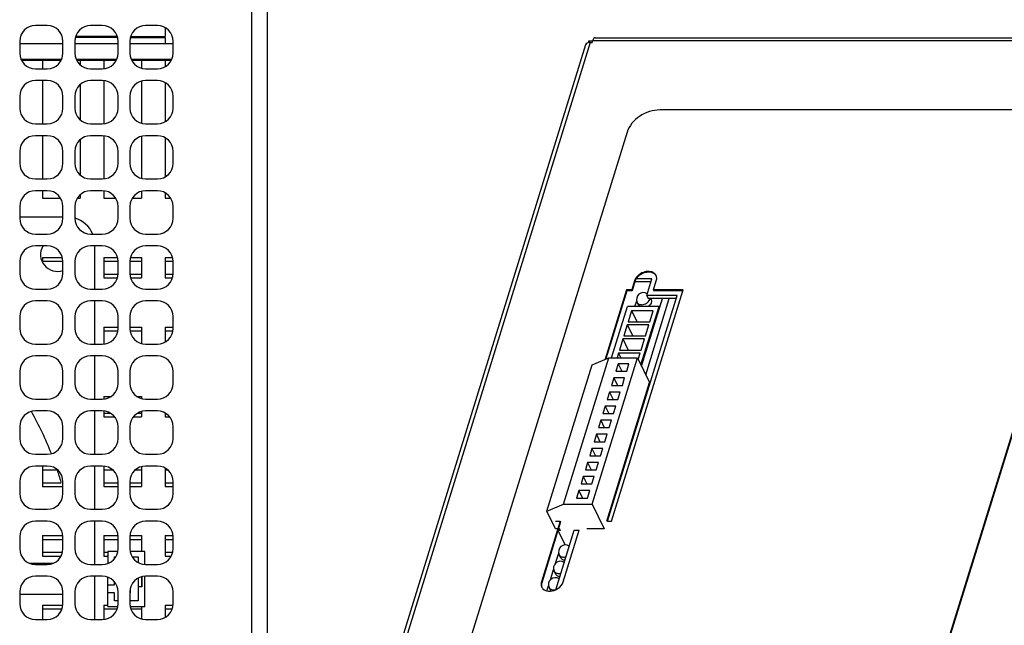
# Model space of a CAD drawing. Header units: millimetres. Extents: x 0 to 420, y 0 to 297.
# Tile 121 of 180: x 112 to 174, y 193 to 232. Entities that reach past the tile are written whole.
import ezdxf

# ---------------------------------------------------------------- set-up
doc = ezdxf.new("R2010")
doc.units = ezdxf.units.MM
doc.header["$LTSCALE"] = 23.1
doc.layers.get('0').update_dxf_attribs({"linetype": 'CONTINUOUS'})
doc.layers.add('ASSI', color=7, linetype='CONTINUOUS')

msp = doc.modelspace()

# ---------------------------------------------------------------- linework, layer by layer
at = {"color": 7, "linetype": 'CONTINUOUS'}
for p, q in [((120.9813, 231.066137), (120.9813, 230.500335)), ((117.948146, 230.450335), (115.264454, 230.450335)), ((117.934769, 230.500335), (115.277831, 230.500335)), ((116.4813, 230.500335), (116.4813, 230.450335)), ((118.764454, 230.450335), (120.9813, 230.450335)), ((118.777831, 230.500335), (120.981275, 230.500335)), ((119.4813, 230.500335), (119.4813, 230.450335)), ((120.9813, 230.450335), (120.9813, 230.050335)), ((147.896982, 230.236204), (147.858981, 230.113231)), ((147.896982, 230.236204), (148.157664, 230.236204)), ((147.979564, 230.127424), (148.117723, 230.127424)), ((116.4813, 229.050335), (116.4813, 229.000335)), ((119.4813, 229.050335), (119.4813, 228.483489)), ((111.840021, 229.000335), (114.372578, 229.000335)), ((113.1813, 229.000335), (113.1813, 228.450335)), ((115.340021, 229.000335), (117.872578, 229.000335)), ((115.5813, 229.000335), (115.5813, 228.691855)), ((117.0813, 229.000335), (117.0813, 228.450335)), ((118.840021, 229.000335), (121.372578, 229.000335)), ((120.9813, 229.000335), (120.9813, 228.584532)), ((113.1813, 227.700335), (113.1813, 224.950335)), ((115.5813, 227.458814), (115.5813, 225.191855)), ((117.0813, 227.700335), (117.0813, 224.950335)), ((119.4813, 227.66718), (119.4813, 224.983489)), ((120.9813, 227.566137), (120.9813, 225.084532)), ((179.498726, 225.838331), (152.419533, 225.838331)), ((113.1813, 224.200335), (113.1813, 221.450335)), ((117.0813, 224.200335), (117.0813, 221.450335)), ((119.4813, 224.16718), (119.4813, 221.483489)), ((120.9813, 224.066137), (120.9813, 221.584532)), ((150.325904, 224.428342), (135.801924, 177.428728)), ((166.196937, 177.428728), (180.720916, 224.428342)), ((166.219815, 177.382107), (180.743795, 224.381721)), ((115.5813, 223.958814), (115.5813, 221.691855)), ((113.1813, 220.700335), (113.1813, 220.225335)), ((115.5813, 220.458814), (115.5813, 220.225335)), ((117.0813, 220.700335), (117.0813, 220.225335)), ((119.4813, 220.66718), (119.4813, 220.225335)), ((120.9813, 220.566137), (120.9813, 220.225335)), ((113.1813, 220.225335), (114.330955, 220.225335)), ((115.381645, 220.225335), (115.5813, 220.225335)), ((117.0813, 220.225335), (117.830955, 220.225335)), ((118.881645, 220.225335), (119.4813, 220.225335)), ((120.9813, 220.225335), (121.330955, 220.225335)), ((114.4813, 219.025335), (111.7313, 219.025335)), ((116.5063, 214.450335), (116.5063, 217.200335)), ((113.1813, 216.455835), (114.446674, 216.455835)), ((113.1813, 216.455835), (113.1813, 216.149885)), ((117.0813, 216.455835), (117.946674, 216.455835)), ((117.0813, 216.455835), (117.0813, 215.159835)), ((118.765926, 216.455835), (119.4813, 216.455835)), ((119.4813, 216.455835), (119.4813, 215.159835)), ((120.9813, 216.455835), (121.446674, 216.455835)), ((120.9813, 216.455835), (120.9813, 215.159835)), ((117.0813, 215.159835), (117.93731, 215.159835)), ((118.775289, 215.159835), (119.4813, 215.159835)), ((120.9813, 215.159835), (121.43731, 215.159835)), ((150.805299, 214.98142), (150.623749, 214.393924)), ((150.828177, 214.934799), (150.646627, 214.347304)), ((151.843761, 214.912815), (150.828177, 214.912815)), ((151.901389, 215.099298), (150.907458, 215.099298)), ((151.574599, 214.041806), (151.901389, 215.099298)), ((152.005341, 214.393924), (152.18689, 214.98142)), ((150.292167, 214.393924), (148.930192, 209.986571)), ((150.315045, 214.347304), (148.97322, 210.005155)), ((149.078896, 199.706545), (153.508827, 214.041806)), ((149.345562, 199.706545), (153.884305, 214.393924)), ((150.292167, 214.393924), (150.315045, 214.347304)), ((150.623749, 214.393924), (150.292167, 214.393924)), ((150.646627, 214.347304), (150.315045, 214.347304)), ((150.623749, 214.393924), (150.646627, 214.347304)), ((151.574599, 214.041806), (151.666112, 213.855323)), ((153.508827, 214.041806), (151.574599, 214.041806)), ((152.005341, 214.393924), (152.028219, 214.347304)), ((153.884305, 214.393924), (152.005341, 214.393924)), ((153.869898, 214.347304), (152.028219, 214.347304)), ((116.5063, 210.950335), (116.5063, 213.700335)), ((153.4512, 213.855323), (151.666112, 213.855323)), ((149.342986, 210.086695), (150.350179, 213.345973)), ((152.357466, 213.345973), (150.350179, 213.345973)), ((150.614809, 213.07173), (150.396949, 212.366736)), ((150.614809, 213.07173), (150.96077, 212.366736)), ((151.9964, 213.07173), (150.614809, 213.07173)), ((151.209408, 209.630855), (152.357466, 213.345973)), ((151.778541, 212.366736), (151.9964, 213.07173)), ((152.357466, 213.345973), (152.392332, 213.274923)), ((150.338127, 212.176387), (150.120267, 211.471393)), ((150.338127, 212.176387), (150.684088, 211.471393)), ((151.719719, 212.176387), (150.338127, 212.176387)), ((150.396949, 212.366736), (151.778541, 212.366736)), ((151.501859, 211.471393), (151.719719, 212.176387)), ((117.0813, 212.035835), (117.9813, 212.035835)), ((117.0813, 212.035835), (117.0813, 210.975394)), ((118.7313, 212.035835), (119.4813, 212.035835)), ((119.4813, 212.035835), (119.4813, 210.983489)), ((120.9813, 212.035835), (121.4813, 212.035835)), ((120.9813, 212.035835), (120.9813, 211.084532)), ((150.061445, 211.281045), (149.843586, 210.57605)), ((150.061445, 211.281045), (150.407406, 210.57605)), ((151.443037, 211.281045), (150.061445, 211.281045)), ((150.120267, 211.471393), (151.501859, 211.471393)), ((151.225177, 210.57605), (151.443037, 211.281045)), ((149.784763, 210.385702), (149.692363, 210.086695)), ((149.784763, 210.385702), (149.931495, 210.086695)), ((151.166355, 210.385702), (149.784763, 210.385702)), ((149.843586, 210.57605), (151.225177, 210.57605)), ((151.039859, 209.97636), (151.166355, 210.385702)), ((116.5063, 207.450335), (116.5063, 210.200335)), ((145.235743, 200.322164), (148.113234, 209.633727)), ((146.284523, 200.775131), (149.162014, 210.086695)), ((148.108224, 200.775131), (150.985715, 210.086695)), ((148.113234, 209.633727), (149.162014, 210.086695)), ((149.162014, 210.086695), (150.985715, 210.086695)), ((149.759384, 209.694953), (149.614144, 209.224957)), ((149.759384, 209.694953), (149.990025, 209.224957)), ((150.45018, 209.694953), (149.759384, 209.694953)), ((150.30494, 209.224957), (150.45018, 209.694953)), ((150.985715, 210.086695), (151.757074, 208.51483)), ((149.614144, 209.224957), (150.30494, 209.224957)), ((149.035108, 199.706545), (151.757074, 208.51483)), ((149.482702, 208.79961), (149.337462, 208.329614)), ((149.482702, 208.79961), (149.713343, 208.329614)), ((150.173498, 208.79961), (149.482702, 208.79961)), ((150.028258, 208.329614), (150.173498, 208.79961)), ((149.20602, 207.904268), (149.060781, 207.434271)), ((149.20602, 207.904268), (149.436661, 207.434271)), ((149.896816, 207.904268), (149.20602, 207.904268)), ((149.337462, 208.329614), (150.028258, 208.329614)), ((149.751576, 207.434271), (149.896816, 207.904268)), ((117.0813, 207.615835), (117.529714, 207.615835)), ((117.0813, 207.615835), (117.0813, 207.455948)), ((119.182886, 207.615835), (119.4813, 207.615835)), ((119.4813, 207.615835), (119.4813, 207.483489)), ((149.060781, 207.434271), (149.751576, 207.434271)), ((116.5063, 203.950335), (116.5063, 206.700335)), ((117.0813, 206.694721), (117.0813, 206.319835)), ((119.4813, 206.66718), (119.4813, 206.319835)), ((120.9813, 206.555394), (120.9813, 206.319835)), ((148.929339, 207.008925), (148.784099, 206.538929)), ((148.784099, 206.538929), (149.474894, 206.538929)), ((148.929339, 207.008925), (149.159979, 206.538929)), ((149.620134, 207.008925), (148.929339, 207.008925)), ((149.474894, 206.538929), (149.620134, 207.008925)), ((117.0813, 206.319835), (117.764555, 206.319835)), ((118.948045, 206.319835), (119.4813, 206.319835)), ((120.9813, 206.319835), (121.264555, 206.319835)), ((148.652657, 206.113582), (148.507417, 205.643586)), ((148.652657, 206.113582), (148.883297, 205.643586)), ((149.343452, 206.113582), (148.652657, 206.113582)), ((149.198213, 205.643586), (149.343452, 206.113582)), ((148.507417, 205.643586), (149.198213, 205.643586)), ((148.375975, 205.21824), (148.230735, 204.748243)), ((148.230735, 204.748243), (148.921531, 204.748243)), ((148.375975, 205.21824), (148.606616, 204.748243)), ((149.066771, 205.21824), (148.375975, 205.21824)), ((148.921531, 204.748243), (149.066771, 205.21824)), ((148.099293, 204.322897), (147.954053, 203.852901)), ((148.099293, 204.322897), (148.329934, 203.852901)), ((148.790089, 204.322897), (148.099293, 204.322897)), ((148.644849, 203.852901), (148.790089, 204.322897)), ((147.822611, 203.427554), (147.677372, 202.957558)), ((147.822611, 203.427554), (148.053252, 202.957558)), ((148.513407, 203.427554), (147.822611, 203.427554)), ((147.954053, 203.852901), (148.644849, 203.852901)), ((148.368167, 202.957558), (148.513407, 203.427554)), ((113.1813, 203.195835), (113.1813, 201.899835)), ((116.5063, 200.450335), (116.5063, 203.200335)), ((117.0813, 203.194721), (117.0813, 201.899835)), ((119.4813, 203.16718), (119.4813, 201.899835)), ((120.9813, 203.066137), (120.9813, 201.899835)), ((147.677372, 202.957558), (148.368167, 202.957558)), ((147.54593, 202.532212), (147.40069, 202.062215)), ((147.54593, 202.532212), (147.77657, 202.062215)), ((148.236725, 202.532212), (147.54593, 202.532212)), ((148.091485, 202.062215), (148.236725, 202.532212)), ((113.1813, 201.899835), (114.446225, 201.899835)), ((117.0813, 201.899835), (117.9813, 201.899835)), ((118.7313, 201.899835), (119.4813, 201.899835)), ((120.9813, 201.899835), (121.4813, 201.899835)), ((147.269248, 201.636869), (147.124008, 201.166873)), ((147.269248, 201.636869), (147.499888, 201.166873)), ((147.960043, 201.636869), (147.269248, 201.636869)), ((147.40069, 202.062215), (148.091485, 202.062215)), ((147.814804, 201.166873), (147.960043, 201.636869)), ((147.124008, 201.166873), (147.814804, 201.166873)), ((145.235743, 200.322164), (146.284523, 200.775131)), ((145.784818, 199.203266), (145.235743, 200.322164)), ((146.284523, 200.775131), (148.108224, 200.775131)), ((148.108224, 200.775131), (148.879583, 199.203266)), ((116.5063, 196.950335), (116.5063, 199.700335)), ((146.085006, 199.706545), (144.886777, 195.829077)), ((146.107884, 199.659924), (144.909655, 195.782456)), ((145.790709, 199.706545), (146.085006, 199.706545)), ((146.085006, 199.706545), (146.107884, 199.659924)), ((149.078896, 199.706545), (149.345562, 199.706545)), ((146.043342, 199.203266), (145.784818, 199.203266)), ((145.79324, 195.333321), (146.963236, 199.119429)), ((145.950939, 199.110024), (145.979752, 199.203266)), ((146.403436, 198.187931), (145.950939, 199.110024)), ((146.089098, 199.110024), (145.950939, 199.110024)), ((146.089098, 199.110024), (146.043342, 199.203266)), ((146.268369, 195.829077), (147.285164, 199.119429)), ((146.963236, 199.119429), (147.285164, 199.119429)), ((148.879583, 199.203266), (147.77431, 199.203266)), ((113.1813, 198.775835), (114.4813, 198.775835)), ((113.1813, 198.775835), (113.1813, 197.479835)), ((117.0813, 198.775835), (117.9813, 198.775835)), ((117.0813, 198.775835), (117.0813, 197.479835)), ((118.7313, 198.775835), (119.4813, 198.775835)), ((119.4813, 198.775835), (119.4813, 197.775335)), ((120.9813, 198.775835), (121.4813, 198.775835)), ((120.9813, 198.775835), (120.9813, 197.479835)), ((117.964459, 197.775335), (117.3263, 197.775335)), ((117.3263, 197.775335), (117.3263, 197.013153)), ((119.6763, 197.775335), (118.748141, 197.775335)), ((119.6763, 196.953422), (119.6763, 197.775335)), ((113.1813, 197.479835), (114.362133, 197.479835)), ((117.0813, 197.479835), (117.3263, 197.479835)), ((117.7513, 197.425335), (117.830955, 197.425335)), ((117.7513, 197.314517), (117.7513, 197.425335)), ((118.881645, 197.425335), (119.2513, 197.425335)), ((119.2513, 197.425335), (119.2513, 197.074342)), ((120.9813, 197.479835), (121.362133, 197.479835)), ((116.5063, 193.450335), (116.5063, 196.200335)), ((117.3263, 194.275335), (117.3263, 196.137516)), ((119.2513, 196.076327), (119.2513, 194.625335)), ((119.6763, 194.275335), (119.6763, 196.197247)), ((117.3263, 195.640335), (117.7513, 195.640335)), ((117.7513, 195.640335), (117.7513, 195.836152)), ((118.7513, 195.39528), (118.7513, 195.140335)), ((117.7513, 195.140335), (117.3263, 195.140335)), ((117.7513, 194.625335), (117.7513, 195.140335)), ((117.9813, 194.625335), (117.7513, 194.625335)), ((119.2513, 194.625335), (118.7313, 194.625335)), ((113.1813, 194.355835), (114.4813, 194.355835)), ((113.1813, 194.355835), (113.1813, 193.450335)), ((117.0813, 194.355835), (117.3263, 194.355835)), ((117.0813, 194.355835), (117.0813, 193.455948)), ((117.3263, 194.275335), (117.964459, 194.275335)), ((118.748141, 194.275335), (119.6763, 194.275335)), ((119.4813, 194.275335), (119.4813, 193.483489)), ((120.9813, 194.355835), (121.4813, 194.355835)), ((120.9813, 194.355835), (120.9813, 193.584532))]:
    msp.add_line(p, q, dxfattribs=at)
at = {"color": 9, "linetype": 'CONTINUOUS'}
for p, q in [((147.979564, 230.127424), (130.194951, 172.576396)), ((113.1813, 216.220275), (114.4813, 216.220275)), ((117.0813, 216.220275), (117.9813, 216.220275)), ((118.7313, 216.220275), (119.4813, 216.220275)), ((120.9813, 216.220275), (121.4813, 216.220275)), ((117.0813, 215.395394), (117.9813, 215.395394)), ((118.7313, 215.395394), (119.4813, 215.395394)), ((120.9813, 215.395394), (121.4813, 215.395394)), ((150.805299, 214.98142), (150.828177, 214.934799)), ((117.0813, 211.800275), (117.968409, 211.800275)), ((118.744191, 211.800275), (119.4813, 211.800275)), ((120.9813, 211.800275), (121.468409, 211.800275)), ((117.0813, 206.555394), (117.497949, 206.555394)), ((119.21465, 206.555394), (119.4813, 206.555394)), ((113.1813, 202.960275), (114.129502, 202.960275)), ((117.0813, 202.960275), (117.629502, 202.960275)), ((119.083098, 202.960275), (119.4813, 202.960275)), ((120.9813, 202.960275), (121.129502, 202.960275)), ((113.1813, 202.135394), (114.37533, 202.135394)), ((117.0813, 202.135394), (117.9813, 202.135394)), ((118.7313, 202.135394), (119.4813, 202.135394)), ((120.9813, 202.135394), (121.4813, 202.135394)), ((113.1813, 198.540275), (114.4813, 198.540275)), ((117.0813, 198.540275), (117.9813, 198.540275)), ((118.7313, 198.540275), (119.4813, 198.540275)), ((120.9813, 198.540275), (121.4813, 198.540275)), ((113.1813, 197.715394), (114.452175, 197.715394)), ((117.0813, 197.715394), (117.3263, 197.715394)), ((120.9813, 197.715394), (121.452175, 197.715394)), ((144.886777, 195.829077), (144.909655, 195.782456)), ((113.1813, 194.120275), (114.424242, 194.120275)), ((117.0813, 194.120275), (117.924242, 194.120275)), ((118.788358, 194.120275), (119.4813, 194.120275)), ((120.9813, 194.120275), (121.424242, 194.120275))]:
    msp.add_line(p, q, dxfattribs=at)
at = {"color": 7, "linetype": 'CONTINUOUS'}
for centre, radius, start, end in [((114.7563, 217.275335), 1.75, 22.70241464, 74.22690203), ((151.81899, 215.139888), 0.390316, 22.29776887, 26.16590917), ((151.386382, 214.762077), 0.584316, 159.34367593, 162.80671092), ((145.314207, 195.67967), 0.450869, 176.6440968, 184.08769175), ((145.281565, 195.677594), 0.418161, 184.12273814, 192.04562517), ((145.253345, 195.669982), 0.388844, 206.16968183, 209.9504215)]:
    msp.add_arc(centre, radius, start, end, dxfattribs=at)
for points, knots in [([(147.979564, 230.127424), (147.913843, 230.127424), (147.796394, 230.11402), (147.701195, 230.027015), (147.686823, 229.980329)], [0, 0, 0, 0, 0.573639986, 1, 1, 1, 1]), ([(152.419533, 225.838331), (152.194118, 225.838331), (151.73174, 225.758055), (150.933043, 225.374976), (150.45132, 224.83419), (150.325904, 224.428342)], [0, 0, 0, 0, 0.254911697, 0.519630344, 1, 1, 1, 1]), ([(152.093077, 215.418153), (152.02052, 215.490914), (151.801998, 215.58817), (151.441097, 215.560157), (151.097779, 215.399322), (150.918279, 215.210818), (150.858661, 215.104433)], [0, 0, 0, 0, 0.216492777, 0.470705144, 0.743065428, 1, 1, 1, 1]), ([(152.021785, 215.443463), (151.853876, 215.540707), (151.506268, 215.537477), (151.138627, 215.356539), (150.978059, 215.203177), (150.918089, 215.116345)], [0, 0, 0, 0, 0.473331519, 0.742573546, 1, 1, 1, 1]), ([(152.209556, 215.104433), (152.210479, 215.120439), (152.210961, 215.182716), (152.197659, 215.245216), (152.18012, 215.287982)], [0, 0, 0, 0, 0.257523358, 1, 1, 1, 1]), ([(150.918089, 215.116345), (150.909888, 215.104471), (150.879404, 215.057546), (150.854264, 215.007062), (150.83963, 214.968202)], [0, 0, 0, 0, 0.257901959, 1, 1, 1, 1]), ([(144.88699, 195.659442), (144.886067, 195.643437), (144.885585, 195.58116), (144.898886, 195.51866), (144.916426, 195.475893)], [0, 0, 0, 0, 0.257523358, 1, 1, 1, 1]), ([(144.980591, 195.392343), (145.071822, 195.300855), (145.366525, 195.199347), (145.653212, 195.267908), (145.79354, 195.332631)], [0, 0, 0, 0, 0.455360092, 1, 1, 1, 1]), ([(145.79354, 195.332631), (145.850403, 195.358857), (146.051473, 195.473906), (146.218237, 195.666851), (146.268369, 195.829077)], [0, 0, 0, 0, 0.269432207, 1, 1, 1, 1])]:
    msp.add_open_spline(points, degree=3, knots=knots, dxfattribs=at)
for points in [[(152.115955, 215.371532), (152.088064, 215.399502), (152.055966, 215.423667), (152.021785, 215.443463)], [(152.169307, 215.312007), (152.150096, 215.351103), (152.123836, 215.387308), (152.093077, 215.418153)], [(150.858661, 215.104433), (150.836811, 215.065442), (150.818495, 215.024124), (150.805299, 214.98142)], [(152.18689, 214.98142), (152.199201, 215.021256), (152.207156, 215.062808), (152.209556, 215.104433)], [(144.886777, 195.829077), (144.874467, 195.789241), (144.866511, 195.747689), (144.864111, 195.706063)], [(144.87261, 195.590327), (144.879391, 195.558655), (144.890076, 195.52756), (144.904361, 195.49849)], [(144.909655, 195.782456), (144.897345, 195.74262), (144.889389, 195.701068), (144.88699, 195.659442)], [(144.916428, 195.475851), (144.933954, 195.445435), (144.955804, 195.4172), (144.980591, 195.392343)]]:
    msp.add_open_spline(points, degree=3, dxfattribs=at)
at = {"layer": 'ASSI', "color": 3, "linetype": 'CONTINUOUS'}
for p, q in [((127.4813, 134.009736), (127.4813, 271.390934)), ((114.397273, 229.050335), (111.815327, 229.050335)), ((117.897273, 229.050335), (115.315327, 229.050335)), ((121.397273, 229.050335), (118.815327, 229.050335))]:
    msp.add_line(p, q, dxfattribs=at)
at = {"layer": 'ASSI', "color": 7, "linetype": 'CONTINUOUS'}
for p, q in [((126.4813, 148.825335), (126.4813, 242.575335)), ((113.4813, 231.200335), (112.7313, 231.200335)), ((116.9813, 231.200335), (116.2313, 231.200335)), ((120.4813, 231.200335), (119.7313, 231.200335)), ((148.117723, 230.127424), (148.157664, 230.256673)), ((148.294933, 230.426949), (186.703176, 230.426949)), ((111.7313, 230.200335), (111.7313, 229.450335)), ((114.4813, 230.050335), (111.7313, 230.050335)), ((114.4813, 229.450335), (114.4813, 230.200335)), ((115.2313, 230.200335), (115.2313, 229.450335)), ((117.9813, 230.050335), (115.2313, 230.050335)), ((117.9813, 229.450335), (117.9813, 230.200335)), ((118.7313, 230.200335), (118.7313, 229.450335)), ((121.4813, 230.050335), (118.7313, 230.050335)), ((121.4813, 229.450335), (121.4813, 230.200335)), ((147.686893, 229.980561), (129.902281, 172.429533)), ((112.7313, 228.450335), (113.4813, 228.450335)), ((116.2313, 228.450335), (116.9813, 228.450335)), ((119.7313, 228.450335), (120.4813, 228.450335)), ((113.4813, 227.700335), (112.7313, 227.700335)), ((116.9813, 227.700335), (116.2313, 227.700335)), ((120.4813, 227.700335), (119.7313, 227.700335)), ((111.7313, 226.700335), (111.7313, 225.950335)), ((114.4813, 225.950335), (114.4813, 226.700335)), ((115.2313, 226.700335), (115.2313, 225.950335)), ((117.9813, 225.950335), (117.9813, 226.700335)), ((118.7313, 226.700335), (118.7313, 225.950335)), ((121.4813, 225.950335), (121.4813, 226.700335)), ((112.7313, 224.950335), (113.4813, 224.950335)), ((116.2313, 224.950335), (116.9813, 224.950335)), ((119.7313, 224.950335), (120.4813, 224.950335)), ((113.4813, 224.200335), (112.7313, 224.200335)), ((116.9813, 224.200335), (116.2313, 224.200335)), ((120.4813, 224.200335), (119.7313, 224.200335)), ((111.7313, 223.200335), (111.7313, 222.450335)), ((114.4813, 222.450335), (114.4813, 223.200335)), ((115.2313, 223.200335), (115.2313, 222.450335)), ((117.9813, 222.450335), (117.9813, 223.200335)), ((118.7313, 223.200335), (118.7313, 222.450335)), ((121.4813, 222.450335), (121.4813, 223.200335)), ((112.7313, 221.450335), (113.4813, 221.450335)), ((116.2313, 221.450335), (116.9813, 221.450335)), ((119.7313, 221.450335), (120.4813, 221.450335)), ((113.4813, 220.700335), (112.7313, 220.700335)), ((116.9813, 220.700335), (116.2313, 220.700335)), ((120.4813, 220.700335), (119.7313, 220.700335)), ((111.7313, 219.700335), (111.7313, 218.950335)), ((114.4813, 218.950335), (114.4813, 219.700335)), ((115.2313, 219.700335), (115.2313, 218.950335)), ((117.9813, 218.950335), (117.9813, 219.700335)), ((118.7313, 219.700335), (118.7313, 218.950335)), ((121.4813, 218.950335), (121.4813, 219.700335)), ((112.7313, 217.950335), (113.4813, 217.950335)), ((116.2313, 217.950335), (116.9813, 217.950335)), ((119.7313, 217.950335), (120.4813, 217.950335)), ((113.4813, 217.200335), (112.7313, 217.200335)), ((116.9813, 217.200335), (116.2313, 217.200335)), ((120.4813, 217.200335), (119.7313, 217.200335)), ((111.7313, 216.200335), (111.7313, 215.450335)), ((114.4813, 215.450335), (114.4813, 216.200335)), ((115.2313, 216.200335), (115.2313, 215.450335)), ((117.9813, 215.450335), (117.9813, 216.200335)), ((118.7313, 216.200335), (118.7313, 215.450335)), ((121.4813, 215.450335), (121.4813, 216.200335)), ((112.7313, 214.450335), (113.4813, 214.450335)), ((116.2313, 214.450335), (116.9813, 214.450335)), ((119.7313, 214.450335), (120.4813, 214.450335)), ((151.063119, 214.107049), (151.065399, 214.114425)), ((151.071087, 214.114425), (151.065399, 214.114425)), ((113.4813, 213.700335), (112.7313, 213.700335)), ((116.9813, 213.700335), (116.2313, 213.700335)), ((120.4813, 213.700335), (119.7313, 213.700335)), ((150.827929, 213.345973), (150.940423, 213.710005)), ((151.076313, 213.401167), (150.976107, 213.605365)), ((151.244274, 209.559805), (152.57169, 213.855323)), ((151.515553, 209.006997), (153.013799, 213.855323)), ((151.854646, 213.783117), (151.819213, 213.855323)), ((111.7313, 212.700335), (111.7313, 211.950335)), ((114.4813, 211.950335), (114.4813, 212.700335)), ((115.2313, 212.700335), (115.2313, 211.950335)), ((117.9813, 211.950335), (117.9813, 212.700335)), ((118.7313, 212.700335), (118.7313, 211.950335)), ((121.4813, 211.950335), (121.4813, 212.700335)), ((112.7313, 210.950335), (113.4813, 210.950335)), ((116.2313, 210.950335), (116.9813, 210.950335)), ((119.7313, 210.950335), (120.4813, 210.950335)), ((113.4813, 210.200335), (112.7313, 210.200335)), ((116.9813, 210.200335), (116.2313, 210.200335)), ((120.4813, 210.200335), (119.7313, 210.200335)), ((111.7313, 209.200335), (111.7313, 208.450335)), ((114.4813, 208.450335), (114.4813, 209.200335)), ((115.2313, 209.200335), (115.2313, 208.450335)), ((117.9813, 208.450335), (117.9813, 209.200335)), ((118.7313, 209.200335), (118.7313, 208.450335)), ((121.4813, 208.450335), (121.4813, 209.200335)), ((112.7313, 207.450335), (113.4813, 207.450335)), ((116.2313, 207.450335), (116.9813, 207.450335)), ((119.7313, 207.450335), (120.4813, 207.450335)), ((113.4813, 206.700335), (112.7313, 206.700335)), ((116.9813, 206.700335), (116.2313, 206.700335)), ((120.4813, 206.700335), (119.7313, 206.700335)), ((111.7313, 205.700335), (111.7313, 204.950335)), ((114.4813, 204.950335), (114.4813, 205.700335)), ((115.2313, 205.700335), (115.2313, 204.950335)), ((117.9813, 204.950335), (117.9813, 205.700335)), ((118.7313, 205.700335), (118.7313, 204.950335)), ((121.4813, 204.950335), (121.4813, 205.700335)), ((112.7313, 203.950335), (113.4813, 203.950335)), ((116.2313, 203.950335), (116.9813, 203.950335)), ((119.7313, 203.950335), (120.4813, 203.950335)), ((113.4813, 203.200335), (112.7313, 203.200335)), ((116.9813, 203.200335), (116.2313, 203.200335)), ((120.4813, 203.200335), (119.7313, 203.200335)), ((111.7313, 202.200335), (111.7313, 201.450335)), ((114.4813, 201.450335), (114.4813, 202.200335)), ((115.2313, 202.200335), (115.2313, 201.450335)), ((117.9813, 201.450335), (117.9813, 202.200335)), ((118.7313, 202.200335), (118.7313, 201.450335)), ((121.4813, 201.450335), (121.4813, 202.200335)), ((112.7313, 200.450335), (113.4813, 200.450335)), ((116.2313, 200.450335), (116.9813, 200.450335)), ((119.7313, 200.450335), (120.4813, 200.450335)), ((113.4813, 199.700335), (112.7313, 199.700335)), ((116.9813, 199.700335), (116.2313, 199.700335)), ((120.4813, 199.700335), (119.7313, 199.700335)), ((111.7313, 198.700335), (111.7313, 197.950335)), ((114.4813, 197.950335), (114.4813, 198.700335)), ((115.2313, 198.700335), (115.2313, 197.950335)), ((117.9813, 197.950335), (117.9813, 198.700335)), ((118.7313, 198.700335), (118.7313, 197.950335)), ((121.4813, 197.950335), (121.4813, 198.700335)), ((146.105904, 198.065493), (146.108183, 198.072869)), ((146.113871, 198.072869), (146.108183, 198.072869)), ((145.783108, 197.020927), (145.983208, 197.668449)), ((146.119097, 197.359611), (146.018891, 197.56381)), ((112.35471, 197.025335), (113.857889, 197.025335)), ((112.7313, 196.950335), (113.4813, 196.950335)), ((116.2313, 196.950335), (116.9813, 196.950335)), ((119.7313, 196.950335), (120.4813, 196.950335)), ((145.460313, 195.976361), (145.660412, 196.623883)), ((145.796302, 196.315044), (145.696095, 196.519243)), ((145.791076, 197.028303), (145.785387, 197.028303)), ((113.4813, 196.200335), (112.7313, 196.200335)), ((116.9813, 196.200335), (116.2313, 196.200335)), ((119.5013, 196.172531), (119.5013, 195.525335)), ((120.4813, 196.200335), (119.7313, 196.200335)), ((145.46828, 195.983736), (145.462592, 195.983736)), ((119.5013, 195.525335), (119.2513, 195.525335)), ((145.238586, 195.258854), (145.337617, 195.579316)), ((145.473506, 195.270478), (145.3733, 195.474677)), ((111.7313, 195.200335), (111.7313, 194.450335)), ((114.4813, 195.025335), (111.7313, 195.025335)), ((114.4813, 194.450335), (114.4813, 195.200335)), ((115.2313, 195.200335), (115.2313, 194.450335)), ((117.9813, 194.450335), (117.9813, 195.200335)), ((118.7313, 195.200335), (118.7313, 194.450335)), ((121.4813, 194.450335), (121.4813, 195.200335)), ((112.7313, 193.450335), (113.4813, 193.450335)), ((116.2313, 193.450335), (116.9813, 193.450335)), ((119.7313, 193.450335), (120.4813, 193.450335))]:
    msp.add_line(p, q, dxfattribs=at)
at = {"layer": 'ASSI', "color": 9, "linetype": 'CONTINUOUS'}
for p, q in [((148.157664, 230.256673), (186.565907, 230.256673)), ((119.472011, 196.164695), (119.472011, 195.525335))]:
    msp.add_line(p, q, dxfattribs=at)
at = {"layer": 'ASSI', "color": 7, "linetype": 'CONTINUOUS'}
for centre, radius, start, end in [((112.7313, 230.200335), 1, 90, 180), ((113.4813, 230.200335), 1, 0, 90), ((116.2313, 230.200335), 1, 90, 180), ((116.9813, 230.200335), 1, 0, 90), ((119.7313, 230.200335), 1, 90, 180), ((120.4813, 230.200335), 1, 0, 90), ((112.7313, 229.450335), 1, 180, 270), ((113.4813, 229.450335), 1, 270, 360), ((116.2313, 229.450335), 1, 180, 270), ((116.9813, 229.450335), 1, 270, 360), ((119.7313, 229.450335), 1, 180, 270), ((120.4813, 229.450335), 1, 270, 360), ((112.7313, 226.700335), 1, 90, 180), ((113.4813, 226.700335), 1, 0, 90), ((116.2313, 226.700335), 1, 90, 180), ((116.9813, 226.700335), 1, 0, 90), ((119.7313, 226.700335), 1, 90, 180), ((120.4813, 226.700335), 1, 0, 90), ((112.7313, 225.950335), 1, 180, 270), ((113.4813, 225.950335), 1, 270, 360), ((116.2313, 225.950335), 1, 180, 270), ((116.9813, 225.950335), 1, 270, 360), ((119.7313, 225.950335), 1, 180, 270), ((120.4813, 225.950335), 1, 270, 360), ((112.7313, 223.200335), 1, 90, 180), ((113.4813, 223.200335), 1, 0, 90), ((116.2313, 223.200335), 1, 90, 180), ((116.9813, 223.200335), 1, 0, 90), ((119.7313, 223.200335), 1, 90, 180), ((120.4813, 223.200335), 1, 0, 90), ((112.7313, 222.450335), 1, 180, 270), ((113.4813, 222.450335), 1, 270, 360), ((116.2313, 222.450335), 1, 180, 270), ((116.9813, 222.450335), 1, 270, 360), ((119.7313, 222.450335), 1, 180, 270), ((120.4813, 222.450335), 1, 270, 360), ((112.7313, 219.700335), 1, 90, 180), ((113.4813, 219.700335), 1, 0, 90), ((116.2313, 219.700335), 1, 90, 180), ((116.9813, 219.700335), 1, 0, 90), ((119.7313, 219.700335), 1, 90, 180), ((120.4813, 219.700335), 1, 0, 90), ((112.7313, 218.950335), 1, 180, 270), ((113.4813, 218.950335), 1, 270, 360), ((116.2313, 218.950335), 1, 180, 270), ((116.9813, 218.950335), 1, 270, 360), ((119.7313, 218.950335), 1, 180, 270), ((120.4813, 218.950335), 1, 270, 360), ((112.7313, 216.200335), 1, 90, 180), ((114.1313, 216.650335), 1.075, 150.0165909, 289.0120266), ((113.4813, 216.200335), 1, 0, 90), ((116.2313, 216.200335), 1, 90, 180), ((116.9813, 216.200335), 1, 0, 90), ((119.7313, 216.200335), 1, 90, 180), ((120.4813, 216.200335), 1, 0, 90), ((112.7313, 215.450335), 1, 180, 270), ((113.4813, 215.450335), 1, 270, 360), ((116.2313, 215.450335), 1, 180, 270), ((116.9813, 215.450335), 1, 270, 360), ((119.7313, 215.450335), 1, 180, 270), ((120.4813, 215.450335), 1, 270, 360), ((151.365237, 213.796222), 0.4335, 55.71207906, 206.13771048), ((112.7313, 212.700335), 1, 90, 180), ((113.4813, 212.700335), 1, 0, 90), ((116.2313, 212.700335), 1, 90, 180), ((116.9813, 212.700335), 1, 0, 90), ((119.7313, 212.700335), 1, 90, 180), ((120.4813, 212.700335), 1, 0, 90), ((112.7313, 211.950335), 1, 180, 270), ((113.4813, 211.950335), 1, 270, 360), ((116.2313, 211.950335), 1, 180, 270), ((116.9813, 211.950335), 1, 270, 360), ((119.7313, 211.950335), 1, 180, 270), ((120.4813, 211.950335), 1, 270, 360), ((112.7313, 209.200335), 1, 90, 180), ((113.4813, 209.200335), 1, 0, 90), ((116.2313, 209.200335), 1, 90, 180), ((116.9813, 209.200335), 1, 0, 90), ((119.7313, 209.200335), 1, 90, 180), ((120.4813, 209.200335), 1, 0, 90), ((112.7313, 208.450335), 1, 180, 270), ((113.4813, 208.450335), 1, 270, 360), ((116.2313, 208.450335), 1, 180, 270), ((116.9813, 208.450335), 1, 270, 360), ((119.7313, 208.450335), 1, 180, 270), ((120.4813, 208.450335), 1, 270, 360), ((112.7313, 205.700335), 1, 90, 180), ((93.5063, 196.025335), 21.75, 21.47551555, 29.29246195), ((113.4813, 205.700335), 1, 0, 90), ((116.2313, 205.700335), 1, 90, 180), ((116.9813, 205.700335), 1, 0, 90), ((119.7313, 205.700335), 1, 90, 180), ((120.4813, 205.700335), 1, 0, 90), ((112.7313, 204.950335), 1, 180, 270), ((113.4813, 204.950335), 1, 270, 360), ((116.2313, 204.950335), 1, 180, 270), ((116.9813, 204.950335), 1, 270, 360), ((119.7313, 204.950335), 1, 180, 270), ((120.4813, 204.950335), 1, 270, 360), ((112.7313, 202.200335), 1, 90, 180), ((113.4813, 202.200335), 1, 0, 90), ((93.5063, 196.025335), 21.75, 16.40360485, 18.63485155), ((116.2313, 202.200335), 1, 90, 180), ((116.9813, 202.200335), 1, 0, 90), ((119.7313, 202.200335), 1, 90, 180), ((120.4813, 202.200335), 1, 0, 90), ((112.7313, 201.450335), 1, 180, 270), ((113.4813, 201.450335), 1, 270, 360), ((116.2313, 201.450335), 1, 180, 270), ((116.9813, 201.450335), 1, 270, 360), ((119.7313, 201.450335), 1, 180, 270), ((120.4813, 201.450335), 1, 270, 360), ((112.7313, 198.700335), 1, 90, 180), ((113.4813, 198.700335), 1, 0, 90), ((116.2313, 198.700335), 1, 90, 180), ((116.9813, 198.700335), 1, 0, 90), ((119.7313, 198.700335), 1, 90, 180), ((120.4813, 198.700335), 1, 0, 90), ((112.7313, 197.950335), 1, 180, 270), ((113.4813, 197.950335), 1, 270, 360), ((116.2313, 197.950335), 1, 180, 270), ((116.9813, 197.950335), 1, 270, 360), ((119.7313, 197.950335), 1, 180, 270), ((120.4813, 197.950335), 1, 270, 360), ((146.408021, 197.754666), 0.4335, 55.71207906, 206.13771048), ((146.085225, 196.7101), 0.4335, 55.71207906, 206.13771048), ((112.7313, 195.200335), 1, 90, 180), ((113.4813, 195.200335), 1, 0, 90), ((116.2313, 195.200335), 1, 90, 180), ((116.9813, 195.200335), 1, 0, 90), ((119.7313, 195.200335), 1, 90, 180), ((120.4813, 195.200335), 1, 0, 90), ((145.76243, 195.665534), 0.4335, 55.71207906, 206.13771048), ((145.676708, 195.370213), 0.226357, 206.15038219, 212.94796673), ((112.7313, 194.450335), 1, 180, 270), ((113.4813, 194.450335), 1, 270, 360), ((116.2313, 194.450335), 1, 180, 270), ((116.9813, 194.450335), 1, 270, 360), ((119.7313, 194.450335), 1, 180, 270), ((120.4813, 194.450335), 1, 270, 360)]:
    msp.add_arc(centre, radius, start, end, dxfattribs=at)
for points, knots in [([(148.294942, 230.426947), (148.281372, 230.426948), (148.241255, 230.413507), (148.191902, 230.350451), (148.168494, 230.291721), (148.157664, 230.256673)], [0, 0, 0, 0, 0.176813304, 0.522032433, 1, 1, 1, 1]), ([(151.114476, 213.345868), (151.110618, 213.350018), (151.095931, 213.36698), (151.083714, 213.38609), (151.076327, 213.40114)], [0, 0, 0, 0, 0.252580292, 1, 1, 1, 1]), ([(151.854632, 213.783144), (151.86274, 213.766626), (151.875078, 213.73096), (151.880423, 213.673613), (151.872762, 213.613978), (151.845032, 213.531844), (151.779245, 213.434148), (151.705661, 213.372612), (151.664275, 213.345868)], [0, 0, 0, 0, 0.106487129, 0.215875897, 0.330515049, 0.451856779, 0.714833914, 1, 1, 1, 1]), ([(146.373775, 197.211966), (146.345576, 197.213801), (146.291301, 197.222561), (146.217432, 197.252773), (146.157692, 197.298505), (146.129468, 197.338483), (146.119111, 197.359584)], [0, 0, 0, 0, 0.275618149, 0.531598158, 0.770743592, 1, 1, 1, 1]), ([(146.05098, 196.167399), (146.02278, 196.169235), (145.968506, 196.177995), (145.894637, 196.208206), (145.834896, 196.253939), (145.806672, 196.293917), (145.796316, 196.315018)], [0, 0, 0, 0, 0.275618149, 0.531598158, 0.770743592, 1, 1, 1, 1])]:
    msp.add_open_spline(points, degree=3, knots=knots, dxfattribs=at)
at = {"layer": 'ASSI', "color": 9, "linetype": 'CONTINUOUS'}
for points, knots in [([(150.976147, 213.605286), (150.987379, 213.58242), (151.018772, 213.539242), (151.085928, 213.491693), (151.168783, 213.462741), (151.229124, 213.456769), (151.260338, 213.456769)], [0, 0, 0, 0, 0.226854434, 0.465050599, 0.722048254, 1, 1, 1, 1]), ([(151.260338, 213.456769), (151.314608, 213.456769), (151.42563, 213.475794), (151.551841, 213.536889), (151.639593, 213.605485), (151.711066, 213.681086), (151.749958, 213.749141), (151.764517, 213.796223)], [0, 0, 0, 0, 0.252991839, 0.51576104, 0.645237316, 0.770264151, 1, 1, 1, 1]), ([(151.764517, 213.796223), (151.766035, 213.801133), (151.771534, 213.820503), (151.775193, 213.840407), (151.776711, 213.855324)], [0, 0, 0, 0, 0.255278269, 1, 1, 1, 1]), ([(146.018931, 197.56373), (146.030164, 197.540864), (146.061557, 197.497686), (146.128713, 197.450137), (146.211568, 197.421185), (146.271908, 197.415213), (146.303122, 197.415213)], [0, 0, 0, 0, 0.226854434, 0.465050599, 0.722048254, 1, 1, 1, 1]), ([(146.303122, 197.415213), (146.314581, 197.415213), (146.36162, 197.416938), (146.408354, 197.425287), (146.442659, 197.434755)], [0, 0, 0, 0, 0.243570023, 1, 1, 1, 1]), ([(145.696136, 196.519163), (145.707368, 196.496298), (145.738761, 196.45312), (145.805917, 196.405571), (145.888772, 196.376619), (145.949113, 196.370646), (145.980326, 196.370646)], [0, 0, 0, 0, 0.226854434, 0.465050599, 0.722048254, 1, 1, 1, 1]), ([(145.980326, 196.370646), (145.991786, 196.370646), (146.038824, 196.372371), (146.085558, 196.38072), (146.119863, 196.390188)], [0, 0, 0, 0, 0.243570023, 1, 1, 1, 1]), ([(145.37334, 195.474597), (145.384573, 195.451731), (145.415966, 195.408553), (145.483122, 195.361004), (145.565977, 195.332052), (145.626318, 195.32608), (145.657531, 195.32608)], [0, 0, 0, 0, 0.226854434, 0.465050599, 0.722048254, 1, 1, 1, 1]), ([(145.657531, 195.32608), (145.66899, 195.32608), (145.716029, 195.327805), (145.762763, 195.336154), (145.797068, 195.345622)], [0, 0, 0, 0, 0.243570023, 1, 1, 1, 1])]:
    msp.add_open_spline(points, degree=3, knots=knots, dxfattribs=at)

doc.saveas('drawing.dxf')
